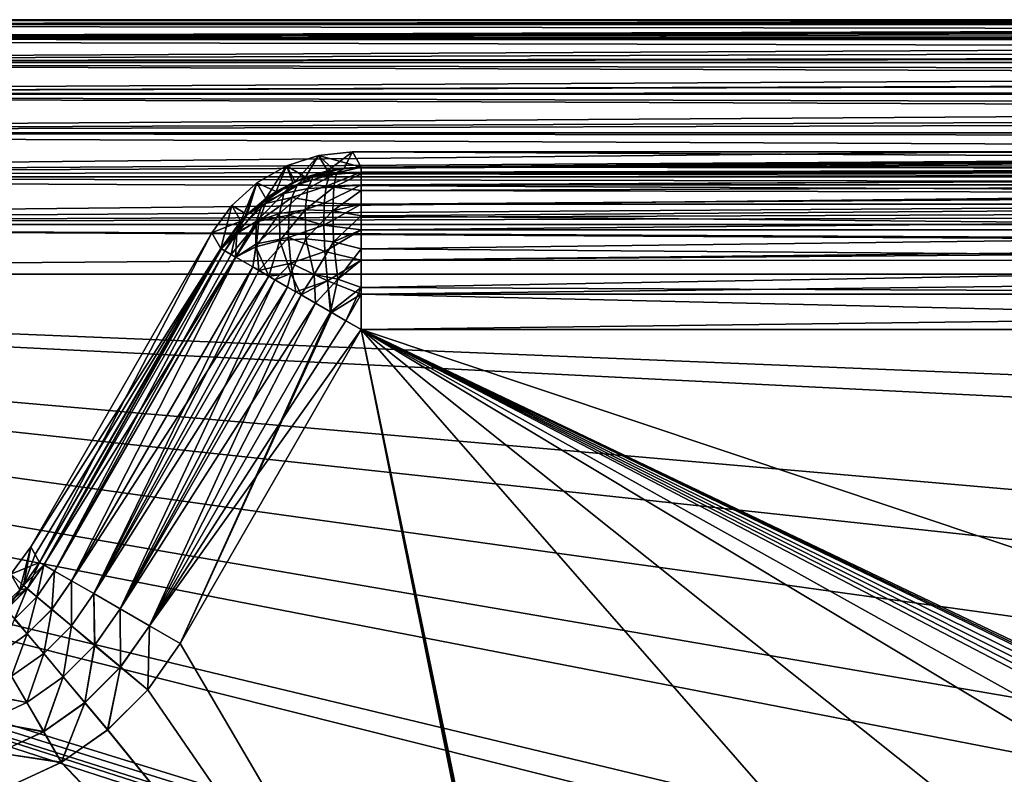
# Model space of a CAD drawing. Header units: metres. Extents: x -105 to 105, y -117 to 62.
# Tile 132 of 256: x -63 to -45, y 9 to 23. Entities that reach past the tile are written whole.
import ezdxf

# ---------------------------------------------------------------- set-up
doc = ezdxf.new("R2010")
doc.units = ezdxf.units.M
doc.layers.add('solid_509432_AD150_SW0001', color=7, linetype='CONTINUOUS')
doc.layers.add('solid_509432_AD150_SW0001_01', color=7, linetype='CONTINUOUS')

msp = doc.modelspace()

# ---------------------------------------------------------------- linework, layer by layer
at = {"layer": 'solid_509432_AD150_SW0001'}
for points in [[(0, 22.990625, 12.796716), (90, 23, 12.5), (-90, 23, 12.5)], [(0, 22.990625, 12.796716), (-90, 23, 12.5), (-90, 22.909691, 13.416924)], [(90, 22.909691, -12.516925), (-90, 22.909691, -12.516925), (-90, 23, -11.6)], [(-0.124467, 22.990347, 12.801076), (0, 22.990625, 12.796716), (-90, 22.909691, 13.416924)], [(-0.276312, 22.989304, 12.816924), (-0.124467, 22.990347, 12.801076), (-90, 22.909691, 13.416924)], [(-0.45692, 22.987226, 12.846286), (-0.276312, 22.989304, 12.816924), (-90, 22.909691, 13.416924)], [(-0.667914, 22.983885, 12.888879), (-0.45692, 22.987226, 12.846286), (-90, 22.909691, 13.416924)], [(-0.911637, 22.979004, 12.943769), (-0.667914, 22.983885, 12.888879), (-90, 22.909691, 13.416924)], [(-1.191219, 22.972197, 13.010469), (-0.911637, 22.979004, 12.943769), (-90, 22.909691, 13.416924)], [(-1.510826, 22.962927, 13.089158), (-1.191219, 22.972197, 13.010469), (-90, 22.909691, 13.416924)], [(-1.87563, 22.950462, 13.180585), (-1.510826, 22.962927, 13.089158), (-90, 22.909691, 13.416924)], [(-2.292498, 22.933792, 13.286108), (-1.87563, 22.950462, 13.180585), (-90, 22.909691, 13.416924)], [(-2.76949, 22.911558, 13.407483), (-2.292498, 22.933792, 13.286108), (-90, 22.909691, 13.416924)], [(-2.928066, 22.903421, 13.447901), (-2.76949, 22.911558, 13.407483), (-90, 22.909691, 13.416924)], [(-2.928066, 22.903421, 13.447901), (-90, 22.909691, 13.416924), (-90, 22.642233, 14.298613)], [(90, 22.642233, -13.398612), (-90, 22.642233, -13.398612), (-90, 22.909691, -12.516925)], [(90, 22.909691, -12.516925), (90, 22.642233, -13.398612), (-90, 22.909691, -12.516925)], [(-3.316598, 22.881907, 13.546968), (-2.928066, 22.903421, 13.447901), (-90, 22.642233, 14.298613)], [(-3.946066, 22.842279, 13.70735), (-3.316598, 22.881907, 13.546968), (-90, 22.642233, 14.298613)], [(-4.67233, 22.78919, 13.891825), (-3.946066, 22.842279, 13.70735), (-90, 22.642233, 14.298613)], [(-5.514282, 22.717646, 14.104495), (-4.67233, 22.78919, 13.891825), (-90, 22.642233, 14.298613)], [(-5.875601, 22.683617, 14.195262), (-5.514282, 22.717646, 14.104495), (-90, 22.642233, 14.298613)], [(-6.494789, 22.620596, 14.349984), (-5.875601, 22.683617, 14.195262), (-90, 22.642233, 14.298613)], [(-6.494789, 22.620596, 14.349984), (-90, 22.642233, 14.298613), (-90, 22.207907, 15.11118)], [(90, 22.207907, -14.21118), (-90, 22.207907, -14.21118), (-90, 22.642233, -13.398612)], [(90, 22.642233, -13.398612), (90, 22.207907, -14.21118), (-90, 22.642233, -13.398612)], [(-7.64396, 22.487646, 14.633922), (-6.494789, 22.620596, 14.349984), (-90, 22.207907, 15.11118)], [(-8.792164, 22.333496, 14.912655), (-7.64396, 22.487646, 14.633922), (-90, 22.207907, 15.11118)], [(-9.002464, 22.302885, 14.963111), (-8.792164, 22.333496, 14.912655), (-90, 22.207907, 15.11118)], [(-10.624557, 22.041527, 15.344463), (-9.002464, 22.302885, 14.963111), (-90, 22.207907, 15.11118)], [(-10.624557, 22.041527, 15.344463), (-90, 22.207907, 15.11118), (-90, 21.623402, 15.823401)], [(90, 21.623402, -14.923402), (-90, 21.623402, -14.923402), (-90, 22.207907, -14.21118)], [(90, 22.207907, -14.21118), (90, 21.623402, -14.923402), (-90, 22.207907, -14.21118)], [(-11.55961, 21.869678, 15.557352), (-10.624557, 22.041527, 15.344463), (-90, 21.623402, 15.823401)], [(-11.664795, 21.849354, 15.580922), (-11.55961, 21.869678, 15.557352), (-90, 21.623402, 15.823401)], [(-12.598454, 21.659475, 15.786932), (-11.664795, 21.849354, 15.580922), (-90, 21.623402, 15.823401)], [(-13.716091, 21.409885, 16.024006), (-12.598454, 21.659475, 15.786932), (-90, 21.623402, 15.823401)], [(-13.716091, 21.409885, 16.024006), (-90, 21.623402, 15.823401), (-90, 20.91118, 16.407907)], [(90, 20.91118, -15.507907), (-90, 20.91118, -15.507907), (-90, 21.623402, -14.923402)], [(90, 21.623402, -14.923402), (90, 20.91118, -15.507907), (-90, 21.623402, -14.923402)], [(-14.480576, 21.224352, 16.179424), (-13.716091, 21.409885, 16.024006), (-90, 20.91118, 16.407907)], [(-14.843732, 21.131872, 16.251068), (-14.480576, 21.224352, 16.179424), (-90, 20.91118, 16.407907)], [(-15.893057, 20.847689, 16.449593), (-14.843732, 21.131872, 16.251068), (-90, 20.91118, 16.407907)], [(-15.893057, 20.847689, 16.449593), (-90, 20.91118, 16.407907), (-90, 20.098612, 16.842234)], [(90, 20.098612, -15.942234), (-90, 20.098612, -15.942234), (-90, 20.91118, -15.507907)], [(90, 20.91118, -15.507907), (90, 20.098612, -15.942234), (-90, 20.91118, -15.507907)], [(-16.874567, 20.558109, 16.622007), (-15.893057, 20.847689, 16.449593), (-90, 20.098612, 16.842234)], [(-17.224432, 20.448994, 16.679932), (-16.874567, 20.558109, 16.622007), (-90, 20.098612, 16.842234)], [(-17.789375, 20.265944, 16.769083), (-17.224432, 20.448994, 16.679932), (-90, 20.098612, 16.842234)], [(-57.74284, 20.01263, 11.390172), (-57.908401, 20.299038, 0.45), (-57.312168, 20.492758, 0.45)], [(-57.555164, 20.088717, -10.489327), (-57.312168, 20.492758, 0.45), (-57.908401, 20.299038, 0.45)], [(-57.146564, 20.20644, 11.386232), (-57.74284, 20.01263, 11.390172), (-57.312168, 20.492758, 0.45)], [(-57.1465, 20.206453, -10.486232), (-57.312168, 20.492758, 0.45), (-57.555164, 20.088717, -10.489327)], [(-57.312168, 20.492758, 0.45), (-56.523369, 20.272121, -10.478531), (-56.688591, 20.558294, 0.45)], [(-57.146564, 20.20644, 11.386232), (-57.312168, 20.492758, 0.45), (-56.688591, 20.558294, 0.45)], [(-57.030216, 20.2288, -10.485059), (-56.523369, 20.272121, -10.478531), (-57.312168, 20.492758, 0.45)], [(-57.1465, 20.206453, -10.486232), (-57.030216, 20.2288, -10.485059), (-57.312168, 20.492758, 0.45)], [(-56.836632, 20.255598, 11.382834), (-57.146564, 20.20644, 11.386232), (-56.688591, 20.558294, 0.45)], [(-56.836632, 20.255598, 11.382834), (-56.688591, 20.558294, 0.45), (-56.523369, 20.272121, 11.378531)], [(-56.688591, 20.558294, 0.45), (-4.535146, 20.272121, -10.478531), (-4.248972, 20.558294, 0.45)], [(-21.694309, 20.543739, 1.005808), (-56.688591, 20.558294, 0.45), (-4.248972, 20.558294, 0.45)], [(-56.688591, 20.558294, 0.45), (-56.523369, 20.272121, -10.478531), (-4.535146, 20.272121, -10.478531)], [(-22.745033, 20.540073, 1.145819), (-56.688591, 20.558294, 0.45), (-21.694309, 20.543739, 1.005808)], [(-22.745033, 20.540073, 1.145819), (-56.523369, 20.272121, 11.378531), (-56.688591, 20.558294, 0.45)], [(-22.745033, 20.540073, 1.145819), (-23.743282, 20.530682, 1.504505), (-56.523369, 20.272121, 11.378531)], [(-23.743282, 20.530682, 1.504505), (-24.643488, 20.515984, 2.065772), (-56.523369, 20.272121, 11.378531)], [(-24.643488, 20.515984, 2.065772), (-25.405081, 20.496643, 2.804401), (-56.523369, 20.272121, 11.378531)], [(-25.405081, 20.496643, 2.804401), (-25.993717, 20.473526, 3.687155), (-56.523369, 20.272121, 11.378531)], [(-25.993717, 20.473526, 3.687155), (-26.382675, 20.447695, 4.673652), (-56.523369, 20.272121, 11.378531)], [(-26.382675, 20.447695, 4.673652), (-26.387697, 20.44722, 4.691807), (-56.523369, 20.272121, 11.378531)], [(-26.387697, 20.44722, 4.691807), (-26.392622, 20.446743, 4.709989), (-56.523369, 20.272121, 11.378531)], [(-26.392622, 20.446743, 4.709989), (-28.076197, 20.282211, 10.993179), (-56.523369, 20.272121, 11.378531)], [(-18.639709, 19.97353, 16.891958), (-17.789375, 20.265944, 16.769083), (-90, 20.098612, 16.842234)], [(-58.285847, 19.699163, 11.390173), (-58.451351, 19.985565, 0.45), (-57.908401, 20.299038, 0.45)], [(-58.0952, 19.826799, -10.490633), (-57.908401, 20.299038, 0.45), (-58.451351, 19.985565, 0.45)], [(-57.7869, 19.992586, 11.390313), (-58.285847, 19.699163, 11.390173), (-57.908401, 20.299038, 0.45)], [(-57.742798, 20.01265, -10.490172), (-57.908401, 20.299038, 0.45), (-58.0952, 19.826799, -10.490633)], [(-57.74284, 20.01263, 11.390172), (-57.7869, 19.992586, 11.390313), (-57.908401, 20.299038, 0.45)], [(-57.742798, 20.01265, -10.490172), (-57.555164, 20.088717, -10.489327), (-57.908401, 20.299038, 0.45)], [(-57.403976, 20.114815, 11.68661), (-57.74284, 20.01263, 11.390172), (-57.146564, 20.20644, 11.386232)], [(-57.555164, 20.088717, -10.489327), (-57.113464, 20.134501, -11.081509), (-57.030216, 20.2288, -10.485059)], [(-57.1465, 20.206453, -10.486232), (-57.555164, 20.088717, -10.489327), (-57.030216, 20.2288, -10.485059)], [(-57.403976, 20.114815, 11.68661), (-57.146564, 20.20644, 11.386232), (-56.836632, 20.255598, 11.382834)], [(-56.979305, 20.168324, 11.940383), (-57.403976, 20.114815, 11.68661), (-56.836632, 20.255598, 11.382834)], [(-57.113464, 20.134501, -11.081509), (-56.523369, 20.182217, -11.133021), (-56.523369, 20.272121, -10.478531)], [(-57.030216, 20.2288, -10.485059), (-57.113464, 20.134501, -11.081509), (-56.523369, 20.272121, -10.478531)], [(-56.979305, 20.168324, 11.940383), (-56.836632, 20.255598, 11.382834), (-56.523369, 20.272121, 11.378531)], [(-56.523369, 20.182245, 12.032915), (-56.979305, 20.168324, 11.940383), (-56.523369, 20.272121, 11.378531)], [(-28.076197, 20.282211, 10.993179), (-28.128414, 20.277107, 11.188129), (-56.523369, 20.272121, 11.378531)], [(-28.128414, 20.277107, 11.188129), (-28.179371, 20.272121, 11.378531), (-56.523369, 20.272121, 11.378531)], [(-56.523369, 20.182217, -11.133021), (-4.535146, 20.272121, -10.478531), (-56.523369, 20.272121, -10.478531)], [(-56.523369, 20.182217, -11.133021), (-4.535146, 20.182217, -11.133021), (-4.535146, 20.272121, -10.478531)], [(-28.223495, 20.244984, 11.710115), (-56.523369, 20.272121, 11.378531), (-28.179371, 20.272121, 11.378531)], [(-28.223495, 20.244984, 11.710115), (-56.523369, 20.182245, 12.032915), (-56.523369, 20.272121, 11.378531)], [(-28.223495, 20.244984, 11.710115), (-28.267004, 20.181318, 12.036584), (-56.523369, 20.182245, 12.032915)], [(-18.639709, 19.97353, 16.891958), (-90, 20.098612, 16.842234), (-90, 19.216925, 17.109692)], [(90, 19.216925, -16.20969), (-90, 19.216925, -16.20969), (-90, 20.098612, -15.942234)], [(90, 20.098612, -15.942234), (90, 19.216925, -16.20969), (-90, 20.098612, -15.942234)], [(-58.0952, 19.826799, -10.490633), (-57.702454, 19.953743, -11.051287), (-57.555164, 20.088717, -10.489327)], [(-57.742798, 20.01265, -10.490172), (-58.0952, 19.826799, -10.490633), (-57.555164, 20.088717, -10.489327)], [(-57.954552, 19.785542, 12.099757), (-57.7869, 19.992586, 11.390313), (-57.403976, 20.114815, 11.68661)], [(-57.512188, 19.882715, 12.401092), (-57.954552, 19.785542, 12.099757), (-57.403976, 20.114815, 11.68661)], [(-57.403976, 20.114815, 11.68661), (-57.7869, 19.992586, 11.390313), (-57.74284, 20.01263, 11.390172)], [(-57.702454, 19.953743, -11.051287), (-57.174053, 19.925798, -11.640993), (-57.113464, 20.134501, -11.081509)], [(-57.555164, 20.088717, -10.489327), (-57.702454, 19.953743, -11.051287), (-57.113464, 20.134501, -11.081509)], [(-57.512188, 19.882715, 12.401092), (-57.403976, 20.114815, 11.68661), (-56.979305, 20.168324, 11.940383)], [(-57.03022, 19.902527, 12.652582), (-57.512188, 19.882715, 12.401092), (-56.979305, 20.168324, 11.940383)], [(-57.174053, 19.925798, -11.640993), (-56.523369, 19.951244, -11.751965), (-56.523369, 20.182217, -11.133021)], [(-57.113464, 20.134501, -11.081509), (-57.174053, 19.925798, -11.640993), (-56.523369, 20.182217, -11.133021)], [(-57.03022, 19.902527, 12.652582), (-56.979305, 20.168324, 11.940383), (-56.523369, 20.151457, 12.145779)], [(-56.523369, 19.951241, 12.651972), (-57.03022, 19.902527, 12.652582), (-56.523369, 20.151457, 12.145779)], [(-56.523369, 20.182245, 12.032915), (-56.523369, 20.151457, 12.145779), (-56.979305, 20.168324, 11.940383)], [(-28.267004, 20.181318, 12.036584), (-56.523369, 20.151457, 12.145779), (-56.523369, 20.182245, 12.032915)], [(-56.523369, 19.951244, -11.751965), (-4.535146, 19.950945, -11.752556), (-4.535146, 20.182217, -11.133021)], [(-56.523369, 20.182217, -11.133021), (-56.523369, 19.951244, -11.751965), (-4.535146, 20.182217, -11.133021)], [(-28.267004, 20.181318, 12.036584), (-28.309353, 20.081966, 12.353825), (-56.523369, 20.151457, 12.145779)], [(-28.309353, 20.081966, 12.353825), (-56.523369, 19.951241, 12.651972), (-56.523369, 20.151457, 12.145779)], [(-28.309353, 20.081966, 12.353825), (-28.350016, 19.948248, 12.657885), (-56.523369, 19.951241, 12.651972)], [(-19.428865, 19.682682, 16.992014), (-18.639709, 19.97353, 16.891958), (-90, 19.216925, 17.109692)], [(-58.751873, 19.279724, 11.386235), (-58.917236, 19.566072, 0.45), (-58.451351, 19.985565, 0.45)], [(-58.635235, 19.402079, -10.487676), (-58.451351, 19.985565, 0.45), (-58.917236, 19.566072, 0.45)], [(-58.662903, 19.374281, 11.387366), (-58.751873, 19.279724, 11.386235), (-58.451351, 19.985565, 0.45)], [(-58.285847, 19.699163, 11.390173), (-58.662903, 19.374281, 11.387366), (-58.451351, 19.985565, 0.45)], [(-58.285831, 19.699175, -10.490173), (-58.451351, 19.985565, 0.45), (-58.635235, 19.402079, -10.487676)], [(-58.285831, 19.699175, -10.490173), (-58.0952, 19.826799, -10.490633), (-58.451351, 19.985565, 0.45)], [(-58.342304, 19.614298, 11.758801), (-58.285847, 19.699163, 11.390173), (-57.7869, 19.992586, 11.390313)], [(-57.954552, 19.785542, 12.099757), (-58.342304, 19.614298, 11.758801), (-57.7869, 19.992586, 11.390313)], [(-58.294689, 19.603312, -11.057851), (-57.808174, 19.716051, -11.575374), (-57.702454, 19.953743, -11.051287)], [(-58.0952, 19.826799, -10.490633), (-58.294689, 19.603312, -11.057851), (-57.702454, 19.953743, -11.051287)], [(-58.037708, 19.419437, 12.749213), (-57.954552, 19.785542, 12.099757), (-57.512188, 19.882715, 12.401092)], [(-57.561001, 19.485924, 13.039814), (-58.037708, 19.419437, 12.749213), (-57.512188, 19.882715, 12.401092)], [(-57.702454, 19.953743, -11.051287), (-57.808174, 19.716051, -11.575374), (-57.174053, 19.925798, -11.640993)], [(-57.808174, 19.716051, -11.575374), (-57.208595, 19.610916, -12.150804), (-57.174053, 19.925798, -11.640993)], [(-57.561001, 19.485924, 13.039814), (-57.512188, 19.882715, 12.401092), (-57.03022, 19.902527, 12.652582)], [(-57.049961, 19.470226, 13.273715), (-57.561001, 19.485924, 13.039814), (-57.03022, 19.902527, 12.652582)], [(-57.208595, 19.610916, -12.150804), (-56.523369, 19.590401, -12.305347), (-56.523369, 19.951244, -11.751965)], [(-57.174053, 19.925798, -11.640993), (-57.208595, 19.610916, -12.150804), (-56.523369, 19.951244, -11.751965)], [(-57.049961, 19.470226, 13.273715), (-57.03022, 19.902527, 12.652582), (-56.523369, 19.844156, 12.845938)], [(-56.523369, 19.590315, 13.20545), (-57.049961, 19.470226, 13.273715), (-56.523369, 19.844156, 12.845938)], [(-56.523369, 19.951241, 12.651972), (-56.523369, 19.844156, 12.845938), (-57.03022, 19.902527, 12.652582)], [(-56.523369, 19.951244, -11.751965), (-56.523369, 19.590401, -12.305347), (-4.535146, 19.950945, -11.752556)], [(-28.350016, 19.948248, 12.657885), (-56.523369, 19.844156, 12.845938), (-56.523369, 19.951241, 12.651972)], [(-56.523369, 19.590401, -12.305347), (-4.535146, 19.58956, -12.30637), (-4.535146, 19.950945, -11.752556)], [(-28.350016, 19.948248, 12.657885), (-28.388477, 19.781916, 12.945021), (-56.523369, 19.844156, 12.845938)], [(-28.388477, 19.781916, 12.945021), (-56.523369, 19.590315, 13.20545), (-56.523369, 19.844156, 12.845938)], [(-19.915655, 19.493269, 17.046), (-19.428865, 19.682682, 16.992014), (-90, 19.216925, 17.109692)], [(-58.342304, 19.614298, 11.758801), (-58.662903, 19.374281, 11.387366), (-58.285847, 19.699163, 11.390173)], [(-58.635235, 19.402079, -10.487676), (-58.294689, 19.603312, -11.057851), (-58.0952, 19.826799, -10.490633)], [(-58.285831, 19.699175, -10.490173), (-58.635235, 19.402079, -10.487676), (-58.0952, 19.826799, -10.490633)], [(-58.463276, 19.273117, 12.41216), (-58.342304, 19.614298, 11.758801), (-57.954552, 19.785542, 12.099757)], [(-58.037708, 19.419437, 12.749213), (-58.463276, 19.273117, 12.41216), (-57.954552, 19.785542, 12.099757)], [(-58.419018, 19.274534, -11.58363), (-57.865025, 19.385435, -12.054752), (-57.808174, 19.716051, -11.575374)], [(-58.294689, 19.603312, -11.057851), (-58.419018, 19.274534, -11.58363), (-57.808174, 19.716051, -11.575374)], [(-57.808174, 19.716051, -11.575374), (-57.865025, 19.385435, -12.054752), (-57.208595, 19.610916, -12.150804)], [(-28.388477, 19.781916, 12.945021), (-28.424263, 19.585133, 13.211736), (-56.523369, 19.590315, 13.20545)], [(-20.160028, 19.395113, 17.070639), (-19.915655, 19.493269, 17.046), (-90, 19.216925, 17.109692)], [(-58.917236, 19.566072, 0.45), (-59.120556, 18.772635, 11.378531), (-59.285778, 19.058809, 0.45)], [(-58.751869, 19.279726, -10.486236), (-58.917236, 19.566072, 0.45), (-59.285778, 19.058809, 0.45)], [(-58.751873, 19.279724, 11.386235), (-59.120556, 18.772635, 11.378531), (-58.917236, 19.566072, 0.45)], [(-58.751869, 19.279726, -10.486236), (-58.635235, 19.402079, -10.487676), (-58.917236, 19.566072, 0.45)], [(-58.837952, 19.076115, -11.026124), (-58.419018, 19.274534, -11.58363), (-58.294689, 19.603312, -11.057851)], [(-58.635235, 19.402079, -10.487676), (-58.837952, 19.076115, -11.026124), (-58.294689, 19.603312, -11.057851)], [(-58.822689, 19.052118, 12.04054), (-58.662903, 19.374281, 11.387366), (-58.342304, 19.614298, 11.758801)], [(-58.463276, 19.273117, 12.41216), (-58.822689, 19.052118, 12.04054), (-58.342304, 19.614298, 11.758801)], [(-58.030861, 18.917498, 13.305888), (-58.037708, 19.419437, 12.749213), (-57.561001, 19.485924, 13.039814)], [(-58.030861, 18.917498, 13.305888), (-57.561001, 19.485924, 13.039814), (-57.547646, 18.948547, 13.568016)], [(-57.865025, 19.385435, -12.054752), (-57.215714, 19.202457, -12.590532), (-57.208595, 19.610916, -12.150804)], [(-57.547646, 18.948547, 13.568016), (-57.561001, 19.485924, 13.039814), (-57.049961, 19.470226, 13.273715)], [(-57.208595, 19.610916, -12.150804), (-57.215714, 19.202457, -12.590532), (-56.523369, 19.590401, -12.305347)], [(-57.215714, 19.202457, -12.590532), (-56.523369, 19.117186, -12.766333), (-56.523369, 19.590401, -12.305347)], [(-56.523369, 19.590315, 13.20545), (-56.523369, 19.372997, 13.442577), (-57.049961, 19.470226, 13.273715)], [(-56.523369, 19.590401, -12.305347), (-56.523369, 19.117186, -12.766333), (-4.535146, 19.58956, -12.30637)], [(-28.424263, 19.585133, 13.211736), (-56.523369, 19.372997, 13.442577), (-56.523369, 19.590315, 13.20545)], [(-56.523369, 19.117186, -12.766333), (-4.535146, 19.115618, -12.767553), (-4.535146, 19.58956, -12.30637)], [(-28.424263, 19.585133, 13.211736), (-28.486067, 19.110638, 13.671421), (-56.523369, 19.372997, 13.442577)], [(-21.463028, 18.834764, 17.169477), (-20.160028, 19.395113, 17.070639), (-90, 19.216925, 17.109692)], [(-58.635235, 19.402079, -10.487676), (-59.120556, 18.772635, -10.478531), (-58.837952, 19.076115, -11.026124)], [(-58.751869, 19.279726, -10.486236), (-59.120556, 18.772635, -10.478531), (-58.635235, 19.402079, -10.487676)], [(-59.104008, 18.763081, 11.647004), (-58.751873, 19.279724, 11.386235), (-58.662903, 19.374281, 11.387366)], [(-58.822689, 19.052118, 12.04054), (-59.104008, 18.763081, 11.647004), (-58.662903, 19.374281, 11.387366)], [(-58.469582, 18.805107, 12.992739), (-58.463276, 19.273117, 12.41216), (-58.037708, 19.419437, 12.749213)], [(-58.469582, 18.805107, 12.992739), (-58.037708, 19.419437, 12.749213), (-58.030861, 18.917498, 13.305888)], [(-58.459095, 18.856808, -12.056804), (-57.870842, 18.974472, -12.471188), (-57.865025, 19.385435, -12.054752)], [(-58.419018, 19.274534, -11.58363), (-58.459095, 18.856808, -12.056804), (-57.865025, 19.385435, -12.054752)], [(-57.865025, 19.385435, -12.054752), (-57.870842, 18.974472, -12.471188), (-57.215714, 19.202457, -12.590532)], [(-57.547646, 18.948547, 13.568016), (-57.049961, 19.470226, 13.273715), (-57.037788, 18.89711, 13.769438)], [(-57.037788, 18.89711, 13.769438), (-57.049961, 19.470226, 13.273715), (-56.523369, 19.372997, 13.442577)], [(-56.523369, 19.116978, 13.666494), (-57.037788, 18.89711, 13.769438), (-56.523369, 19.372997, 13.442577)], [(-28.486067, 19.110638, 13.671421), (-56.523369, 19.116978, 13.666494), (-56.523369, 19.372997, 13.442577)], [(-90, 19.216925, -16.20969), (90, 18.299999, -16.299999), (-90, 18.299999, -16.299999)], [(90, 19.216925, -16.20969), (90, 18.299999, -16.299999), (-90, 19.216925, -16.20969)], [(-21.463028, 18.834764, 17.169477), (-90, 19.216925, 17.109692), (-90, 18.299999, 17.200001)], [(-58.751869, 19.279726, -10.486236), (-59.285778, 19.058809, 0.45), (-59.120556, 18.772635, -10.478531)], [(-59.104008, 18.763081, 11.647004), (-59.120556, 18.772635, 11.378531), (-58.751873, 19.279724, 11.386235)], [(-58.419018, 19.274534, -11.58363), (-58.931248, 18.663338, -11.526717), (-58.842621, 18.612167, -11.752076)], [(-58.837952, 19.076115, -11.026124), (-58.931248, 18.663338, -11.526717), (-58.419018, 19.274534, -11.58363)], [(-58.463276, 19.273117, 12.41216), (-58.847866, 18.615198, 12.640005), (-58.822689, 19.052118, 12.04054)], [(-58.469582, 18.805107, 12.992739), (-58.847866, 18.615198, 12.640005), (-58.463276, 19.273117, 12.41216)], [(-58.419018, 19.274534, -11.58363), (-58.842621, 18.612167, -11.752076), (-58.459095, 18.856808, -12.056804)], [(-57.870842, 18.974472, -12.471188), (-57.195114, 18.716772, -12.942579), (-57.215714, 19.202457, -12.590532)], [(-57.215714, 19.202457, -12.590532), (-57.195114, 18.716772, -12.942579), (-56.523369, 19.117186, -12.766333)], [(-57.195114, 18.716772, -12.942579), (-56.523369, 18.554546, -13.112567), (-56.523369, 19.117186, -12.766333)], [(-56.523369, 19.116978, 13.666494), (-56.523369, 18.765585, 13.90243), (-57.037788, 18.89711, 13.769438)], [(-56.523369, 19.117186, -12.766333), (-56.523369, 18.554546, -13.112567), (-4.535146, 19.115618, -12.767553)], [(-28.486067, 19.110638, 13.671421), (-56.523369, 18.765585, 13.90243), (-56.523369, 19.116978, 13.666494)], [(-56.523369, 18.554546, -13.112567), (-4.535146, 18.552151, -13.113697), (-4.535146, 19.115618, -12.767553)], [(-28.486067, 19.110638, 13.671421), (-28.532427, 18.548517, 14.015407), (-56.523369, 18.765585, 13.90243)], [(-62.63427, 13.259048, 0.45), (-59.285778, 19.058809, 0.45), (-59.120556, 18.772635, 11.378531)], [(-62.469048, 12.972876, -10.478531), (-59.285778, 19.058809, 0.45), (-62.63427, 13.259048, 0.45)], [(-62.469048, 12.972876, -10.478531), (-59.120556, 18.772635, -10.478531), (-59.285778, 19.058809, 0.45)], [(-58.837952, 19.076115, -11.026124), (-59.120556, 18.772635, -10.478531), (-59.042686, 18.727676, -11.13308)], [(-58.822689, 19.052118, 12.04054), (-59.042667, 18.727667, 12.033151), (-59.104008, 18.763081, 11.647004)], [(-58.837952, 19.076115, -11.026124), (-59.042686, 18.727676, -11.13308), (-58.931248, 18.663338, -11.526717)], [(-58.822689, 19.052118, 12.04054), (-58.847866, 18.615198, 12.640005), (-59.042667, 18.727667, 12.033151)], [(-58.459095, 18.856808, -12.056804), (-58.415791, 18.365738, -12.455481), (-57.870842, 18.974472, -12.471188)], [(-57.870842, 18.974472, -12.471188), (-58.415791, 18.365738, -12.455481), (-57.825401, 18.498795, -12.808839)], [(-58.030861, 18.917498, 13.305888), (-57.547646, 18.948547, 13.568016), (-57.825291, 18.312449, 13.794967)], [(-57.870842, 18.974472, -12.471188), (-57.825401, 18.498795, -12.808839), (-57.195114, 18.716772, -12.942579)], [(-57.547646, 18.948547, 13.568016), (-57.396545, 18.290812, 13.983642), (-57.825291, 18.312449, 13.794967)], [(-57.547646, 18.948547, 13.568016), (-57.037788, 18.89711, 13.769438), (-57.396545, 18.290812, 13.983642)], [(-21.463028, 18.834764, 17.169477), (-90, 18.299999, 17.200001), (-22.576691, 18.299999, 17.200001)], [(-62.551659, 13.115962, 5.914265), (-62.63427, 13.259048, 0.45), (-59.120556, 18.772635, 11.378531)], [(-62.551659, 13.115962, 5.914265), (-59.120556, 18.772635, 11.378531), (-62.469048, 12.972876, 11.378531)], [(-59.104008, 18.763081, 11.647004), (-62.469048, 12.972876, 11.378531), (-59.120556, 18.772635, 11.378531)], [(-62.39119, 12.927923, -11.133021), (-59.120556, 18.772635, -10.478531), (-62.469048, 12.972876, -10.478531)], [(-62.39119, 12.927924, 12.033018), (-62.469048, 12.972876, 11.378531), (-59.104008, 18.763081, 11.647004)], [(-59.042686, 18.727676, -11.13308), (-59.120556, 18.772635, -10.478531), (-62.39119, 12.927923, -11.133021)], [(-62.39119, 12.927924, 12.033018), (-59.104008, 18.763081, 11.647004), (-59.042667, 18.727667, 12.033151)], [(-58.469582, 18.805107, 12.992739), (-58.842564, 18.612135, 12.652207), (-58.847866, 18.615198, 12.640005)], [(-58.459095, 18.856808, -12.056804), (-58.842621, 18.612167, -11.752076), (-58.530064, 18.431713, -12.305496)], [(-58.469582, 18.805107, 12.992739), (-58.529945, 18.431646, 13.205658), (-58.842564, 18.612135, 12.652207)], [(-58.459095, 18.856808, -12.056804), (-58.530064, 18.431713, -12.305496), (-58.415791, 18.365738, -12.455481)], [(-58.469582, 18.805107, 12.992739), (-58.234653, 18.261158, 13.557287), (-58.529945, 18.431646, 13.205658)], [(-58.469582, 18.805107, 12.992739), (-58.030861, 18.917498, 13.305888), (-58.234653, 18.261158, 13.557287)], [(-58.030861, 18.917498, 13.305888), (-57.825291, 18.312449, 13.794967), (-58.234653, 18.261158, 13.557287)], [(-57.037788, 18.89711, 13.769438), (-56.956234, 18.203295, 14.119123), (-57.396545, 18.290812, 13.983642)], [(-57.037788, 18.89711, 13.769438), (-56.523369, 18.765585, 13.90243), (-56.956234, 18.203295, 14.119123)], [(-56.523369, 18.765585, 13.90243), (-56.523369, 18.554197, 14.012732), (-56.956234, 18.203295, 14.119123)], [(-28.532427, 18.548517, 14.015407), (-56.523369, 18.554197, 14.012732), (-56.523369, 18.765585, 13.90243)], [(-59.042686, 18.727676, -11.13308), (-62.39119, 12.927923, -11.133021), (-62.191162, 12.812437, -11.751965)], [(-62.39119, 12.927924, 12.033018), (-59.042667, 18.727667, 12.033151), (-58.847866, 18.615198, 12.640005)], [(-62.191162, 12.812437, 12.651962), (-62.39119, 12.927924, 12.033018), (-58.847866, 18.615198, 12.640005)], [(-58.931248, 18.663338, -11.526717), (-59.042686, 18.727676, -11.13308), (-62.191162, 12.812437, -11.751965)], [(-58.842621, 18.612167, -11.752076), (-58.931248, 18.663338, -11.526717), (-62.191162, 12.812437, -11.751965)], [(-62.191162, 12.812437, 12.651962), (-58.847866, 18.615198, 12.640005), (-58.842564, 18.612135, 12.652207)], [(-58.842621, 18.612167, -11.752076), (-62.191162, 12.812437, -11.751965), (-61.878662, 12.632014, -12.305347)], [(-61.878662, 12.632015, 13.205345), (-62.191162, 12.812437, 12.651962), (-58.842564, 18.612135, 12.652207)], [(-58.530064, 18.431713, -12.305496), (-58.842621, 18.612167, -11.752076), (-61.878662, 12.632014, -12.305347)], [(-61.878662, 12.632015, 13.205345), (-58.842564, 18.612135, 12.652207), (-58.529945, 18.431646, 13.205658)], [(-57.825401, 18.498795, -12.808839), (-57.147629, 18.173304, -13.192853), (-57.195114, 18.716772, -12.942579)], [(-57.195114, 18.716772, -12.942579), (-57.147629, 18.173304, -13.192853), (-56.523369, 18.554546, -13.112567)], [(-58.530064, 18.431713, -12.305496), (-61.878662, 12.632014, -12.305347), (-61.468845, 12.395407, -12.766333)], [(-61.878662, 12.632015, 13.205345), (-58.529945, 18.431646, 13.205658), (-58.234653, 18.261158, 13.557287)], [(-58.415791, 18.365738, -12.455481), (-58.530064, 18.431713, -12.305496), (-61.468845, 12.395407, -12.766333)], [(-57.825401, 18.498795, -12.808839), (-58.415791, 18.365738, -12.455481), (-58.120174, 18.195065, -12.766491)], [(-57.825401, 18.498795, -12.808839), (-58.120174, 18.195065, -12.766491), (-57.734657, 17.972486, -13.053999)], [(-57.825401, 18.498795, -12.808839), (-57.734657, 17.972486, -13.053999), (-57.147629, 18.173304, -13.192853)], [(-57.147629, 18.173304, -13.192853), (-56.523369, 17.929768, -13.32726), (-56.523369, 18.554546, -13.112567)], [(-56.523369, 18.554197, 14.012732), (-56.523369, 18.053646, 14.196692), (-56.956234, 18.203295, 14.119123)], [(-56.523369, 18.554546, -13.112567), (-56.523369, 17.929768, -13.32726), (-4.535146, 18.552151, -13.113697)], [(-28.532427, 18.548517, 14.015407), (-56.523369, 18.053646, 14.196692), (-56.523369, 18.554197, 14.012732)], [(-56.523369, 17.929768, -13.32726), (-4.535146, 17.926538, -13.327983), (-4.535146, 18.552151, -13.113697)], [(-28.532427, 18.548517, 14.015407), (-28.561136, 17.926142, 14.228071), (-56.523369, 18.053646, 14.196692)], [(-90, 18.299999, 17.200001), (-90, -0.25, 17.200001), (-53, -0.25, 17.200001)], [(-90, 18.299999, 17.200001), (-53, -0.25, 17.200001), (-47.614243, -0.216588, 17.200001)], [(90, 18.299999, -16.299999), (-53, -0.25, -16.299999), (-90, -0.25, -16.299999)], [(-90, 18.299999, -16.299999), (90, 18.299999, -16.299999), (-90, -0.25, -16.299999)], [(-90, 18.299999, 17.200001), (-30.744602, -0.25, 17.200001), (-29.882107, -0.25, 17.200001)], [(-29.571638, 3.121313, 17.200001), (-90, 18.299999, 17.200001), (-29.882107, -0.25, 17.200001)], [(-90, 18.299999, 17.200001), (-31.6071, -0.25, 17.200001), (-30.744602, -0.25, 17.200001)], [(-90, 18.299999, 17.200001), (-32.30262, -0.170315, 17.200001), (-31.6071, -0.25, 17.200001)], [(-90, 18.299999, 17.200001), (-33.046188, -0.144157, 17.200001), (-32.30262, -0.170315, 17.200001)], [(-90, 18.299999, 17.200001), (-42.481335, -0.186647, 17.200001), (-33.046188, -0.144157, 17.200001)], [(-90, 18.299999, 17.200001), (-47.614243, -0.216588, 17.200001), (-42.481335, -0.186647, 17.200001)], [(-24.64044, 15.633061, 17.200001), (-22.576691, 18.299999, 17.200001), (-90, 18.299999, 17.200001)], [(-25.026613, 15.057071, 17.200001), (-24.64044, 15.633061, 17.200001), (-90, 18.299999, 17.200001)], [(-26.39913, 12.735605, 17.200001), (-25.026613, 15.057071, 17.200001), (-90, 18.299999, 17.200001)], [(-27.014292, 11.512374, 17.200001), (-26.39913, 12.735605, 17.200001), (-90, 18.299999, 17.200001)], [(-27.818651, 9.657982, 17.200001), (-27.014292, 11.512374, 17.200001), (-90, 18.299999, 17.200001)], [(-28.502609, 7.732289, 17.200001), (-27.818651, 9.657982, 17.200001), (-90, 18.299999, 17.200001)], [(-28.880741, 6.439506, 17.200001), (-28.502609, 7.732289, 17.200001), (-90, 18.299999, 17.200001)], [(-29.464367, 3.786814, 17.200001), (-28.880741, 6.439506, 17.200001), (-90, 18.299999, 17.200001)], [(-29.571638, 3.121313, 17.200001), (-29.464367, 3.786814, 17.200001), (-90, 18.299999, 17.200001)], [(-61.468845, 12.395408, 13.666332), (-61.878662, 12.632015, 13.205345), (-58.234653, 18.261158, 13.557287)], [(-58.120174, 18.195065, -12.766491), (-58.415791, 18.365738, -12.455481), (-61.468845, 12.395407, -12.766333)], [(-61.468845, 12.395408, 13.666332), (-58.234653, 18.261158, 13.557287), (-58.119995, 18.19496, 13.666656)], [(-57.825291, 18.312449, 13.794967), (-58.119995, 18.19496, 13.666656), (-58.234653, 18.261158, 13.557287)], [(-57.825291, 18.312449, 13.794967), (-57.88456, 18.059032, 13.855298), (-58.119995, 18.19496, 13.666656)], [(-57.825291, 18.312449, 13.794967), (-57.632591, 17.913557, 14.012842), (-57.88456, 18.059032, 13.855298)], [(-57.825291, 18.312449, 13.794967), (-57.396545, 18.290812, 13.983642), (-57.632591, 17.913557, 14.012842)], [(-57.396545, 18.290812, 13.983642), (-57.367142, 17.760302, 14.137382), (-57.632591, 17.913557, 14.012842)], [(-57.396545, 18.290812, 13.983642), (-56.956234, 18.203295, 14.119123), (-57.367142, 17.760302, 14.137382)], [(-56.956234, 18.203295, 14.119123), (-57.091362, 17.601078, 14.22743), (-57.367142, 17.760302, 14.137382)], [(-56.956234, 18.203295, 14.119123), (-56.523369, 18.053646, 14.196692), (-57.091362, 17.601078, 14.22743)], [(-58.120174, 18.195065, -12.766491), (-61.468845, 12.395407, -12.766333), (-60.981586, 12.114088, -13.112567)], [(-61.468845, 12.395408, 13.666332), (-58.119995, 18.19496, 13.666656), (-57.88456, 18.059032, 13.855298)], [(-60.981586, 12.114088, 14.012567), (-61.468845, 12.395408, 13.666332), (-57.88456, 18.059032, 13.855298)], [(-57.734657, 17.972486, -13.053999), (-58.120174, 18.195065, -12.766491), (-60.981586, 12.114088, -13.112567)], [(-60.981586, 12.114088, 14.012567), (-57.88456, 18.059032, 13.855298), (-57.632591, 17.913557, 14.012842)], [(-57.147629, 18.173304, -13.192853), (-57.734657, 17.972486, -13.053999), (-57.632843, 17.913704, -13.112702)], [(-57.147629, 18.173304, -13.192853), (-57.632843, 17.913704, -13.112702), (-57.091705, 17.601278, -13.327341)], [(-57.147629, 18.173304, -13.192853), (-57.07653, 17.592516, -13.331214), (-56.523369, 17.929768, -13.32726)], [(-57.147629, 18.173304, -13.192853), (-57.091705, 17.601278, -13.327341), (-57.07653, 17.592516, -13.331214)], [(-56.523369, 18.053646, 14.196692), (-56.808929, 17.438017, 14.281824), (-57.091362, 17.601078, 14.22743)], [(-56.523369, 18.053646, 14.196692), (-56.523369, 17.929277, 14.22737), (-56.808929, 17.438017, 14.281824)], [(-28.561136, 17.926142, 14.228071), (-56.523369, 17.929277, 14.22737), (-56.523369, 18.053646, 14.196692)], [(-57.632843, 17.913704, -13.112702), (-57.734657, 17.972486, -13.053999), (-60.981586, 12.114088, -13.112567)], [(-57.632843, 17.913704, -13.112702), (-60.981586, 12.114088, -13.112567), (-60.440514, 11.801699, -13.32726)], [(-60.981586, 12.114088, 14.012567), (-57.632591, 17.913557, 14.012842), (-57.367142, 17.760302, 14.137382)], [(-57.091705, 17.601278, -13.327341), (-57.632843, 17.913704, -13.112702), (-60.440514, 11.801699, -13.32726)], [(-57.07653, 17.592516, -13.331214), (-56.523369, 17.273149, -13.4), (-56.523369, 17.929768, -13.32726)], [(-56.523369, 17.929277, 14.22737), (-56.523369, 17.273149, 14.3), (-56.808929, 17.438017, 14.281824)], [(-56.523369, 17.929768, -13.32726), (-56.523369, 17.273149, -13.4), (-4.535146, 17.926538, -13.327983)], [(-56.523369, 17.929277, 14.22737), (-28.570854, 17.273149, 14.3), (-56.523369, 17.273149, 14.3)], [(-28.561136, 17.926142, 14.228071), (-28.570854, 17.273149, 14.3), (-56.523369, 17.929277, 14.22737)], [(-4.535146, 17.926538, -13.327983), (-56.523369, 17.273149, -13.4), (-4.535146, 17.273149, -13.4)], [(-60.440514, 11.8017, 14.22726), (-60.981586, 12.114088, 14.012567), (-57.367142, 17.760302, 14.137382)], [(-60.440514, 11.8017, 14.22726), (-57.367142, 17.760302, 14.137382), (-57.091362, 17.601078, 14.22743)], [(-57.091705, 17.601278, -13.327341), (-60.440514, 11.801699, -13.32726), (-59.871864, 11.47339, -13.4)], [(-60.440514, 11.8017, 14.22726), (-57.091362, 17.601078, 14.22743), (-56.808929, 17.438017, 14.281824)], [(-57.07653, 17.592516, -13.331214), (-57.091705, 17.601278, -13.327341), (-59.871864, 11.47339, -13.4)], [(-57.07653, 17.592516, -13.331214), (-59.871864, 11.47339, -13.4), (-56.523369, 17.273149, -13.4)], [(-60.440514, 11.8017, 14.22726), (-56.808929, 17.438017, 14.281824), (-56.523369, 17.273149, 14.3)], [(-59.871864, 11.47339, 14.3), (-60.440514, 11.8017, 14.22726), (-56.523369, 17.273149, 14.3)], [(-56.523369, 17.273149, -13.4), (-59.871864, 11.47339, -13.4), (-53, -0.25, -13.4)], [(-59.871864, 11.47339, 14.3), (-56.523369, 17.273149, 14.3), (-53, -0.25, 14.3)], [(-56.523369, 17.273149, -13.4), (-4.535146, -0.11237, -13.4), (-4.535146, 17.273149, -13.4)], [(-56.523369, 17.273149, -13.4), (-20.115334, -0.11237, -13.4), (-4.535146, -0.11237, -13.4)], [(-56.523369, 17.273149, -13.4), (-20.325861, -0.121734, -13.4), (-20.115334, -0.11237, -13.4)], [(-56.523369, 17.273149, -13.4), (-20.567993, -0.11237, -13.4), (-20.325861, -0.121734, -13.4)], [(-56.523369, 17.273149, -13.4), (-21.366352, -0.05458, -13.4), (-20.567993, -0.11237, -13.4)], [(-56.523369, 17.273149, -13.4), (-22.091089, -0.016663, -13.4), (-21.366352, -0.05458, -13.4)], [(-56.523369, 17.273149, -13.4), (-22.756027, 0.002081, -13.4), (-22.091089, -0.016663, -13.4)], [(-56.523369, 17.273149, -13.4), (-23.374996, 0.00235, -13.4), (-22.756027, 0.002081, -13.4)], [(-56.523369, 17.273149, -13.4), (-25.500853, -0.025307, -13.4), (-23.374996, 0.00235, -13.4)], [(-56.523369, 17.273149, -13.4), (-27.671181, -0.053889, -13.4), (-25.500853, -0.025307, -13.4)], [(-56.523369, 17.273149, -13.4), (-34.703178, -0.138733, -13.4), (-27.671181, -0.053889, -13.4)], [(-56.523369, 17.273149, -13.4), (-41.241299, -0.200349, -13.4), (-34.703178, -0.138733, -13.4)], [(-56.523369, 17.273149, -13.4), (-52.900997, -0.249998, -13.4), (-41.241299, -0.200349, -13.4)], [(-56.523369, 17.273149, -13.4), (-52.950596, -0.25, -13.4), (-52.900997, -0.249998, -13.4)], [(-56.523369, 17.273149, -13.4), (-53, -0.25, -13.4), (-52.950596, -0.25, -13.4)], [(-28.570854, 17.273149, 14.3), (-53, -0.25, 14.3), (-56.523369, 17.273149, 14.3)], [(-28.570854, 17.273149, 14.3), (-52.971279, -0.249996, 14.3), (-53, -0.25, 14.3)], [(-28.570854, 17.273149, 14.3), (-52.942669, -0.249999, 14.3), (-52.971279, -0.249996, 14.3)], [(-28.570854, 17.273149, 14.3), (-52.36338, -0.246529, 14.3), (-52.942669, -0.249999, 14.3)], [(-28.570854, 17.273149, 14.3), (-51.781563, -0.244913, 14.3), (-52.36338, -0.246529, 14.3)], [(-51.007198, -0.243943, 14.3), (-51.781563, -0.244913, 14.3), (-28.570854, 17.273149, 14.3)], [(-50.235771, -0.242445, 14.3), (-51.007198, -0.243943, 14.3), (-28.570854, 17.273149, 14.3)], [(-49.426922, -0.23947, 14.3), (-50.235771, -0.242445, 14.3), (-28.570854, 17.273149, 14.3)], [(-48.522541, -0.234437, 14.3), (-49.426922, -0.23947, 14.3), (-28.570854, 17.273149, 14.3)], [(-47.48983, -0.226645, 14.3), (-48.522541, -0.234437, 14.3), (-28.570854, 17.273149, 14.3)], [(-46.332142, -0.21586, 14.3), (-47.48983, -0.226645, 14.3), (-28.570854, 17.273149, 14.3)], [(-45.038326, -0.201688, 14.3), (-46.332142, -0.21586, 14.3), (-28.570854, 17.273149, 14.3)], [(-43.584812, -0.183282, 14.3), (-45.038326, -0.201688, 14.3), (-28.570854, 17.273149, 14.3)], [(-63.002815, 12.751785, 0.45), (-62.469048, 12.972876, -10.478531), (-62.63427, 13.259048, 0.45)], [(-62.837147, 12.465775, 11.386235), (-63.002815, 12.751785, 0.45), (-62.63427, 13.259048, 0.45)], [(-62.767525, 12.545979, 11.385189), (-62.837147, 12.465775, 11.386235), (-62.63427, 13.259048, 0.45)], [(-62.767525, 12.545979, 11.385189), (-62.63427, 13.259048, 0.45), (-62.551659, 13.115962, 5.914265)], [(-62.767525, 12.545979, 11.385189), (-62.551659, 13.115962, 5.914265), (-62.469048, 12.972876, 11.378531)], [(-63.002815, 12.751785, 0.45), (-62.768738, 12.544535, -10.485209), (-62.469048, 12.972876, -10.478531)], [(-62.698914, 12.485997, -11.138567), (-62.469048, 12.972876, -10.478531), (-62.768738, 12.544535, -10.485209)], [(-62.39119, 12.927924, 12.033018), (-62.767525, 12.545979, 11.385189), (-62.469048, 12.972876, 11.378531)], [(-62.697685, 12.487507, 12.038542), (-62.767525, 12.545979, 11.385189), (-62.39119, 12.927924, 12.033018)], [(-62.39119, 12.927923, -11.133021), (-62.469048, 12.972876, -10.478531), (-62.698914, 12.485997, -11.138567)], [(-62.39119, 12.927923, -11.133021), (-62.698914, 12.485997, -11.138567), (-62.521397, 12.337059, -11.756215)], [(-62.697685, 12.487507, 12.038542), (-62.39119, 12.927924, 12.033018), (-62.520077, 12.338683, 12.656184)], [(-62.191162, 12.812437, -11.751965), (-62.39119, 12.927923, -11.133021), (-62.521397, 12.337059, -11.756215)], [(-62.520077, 12.338683, 12.656184), (-62.39119, 12.927924, 12.033018), (-62.191162, 12.812437, 12.651962)], [(-62.837147, 12.465775, 11.386235), (-63.137344, 12.17557, 11.389286), (-63.002815, 12.751785, 0.45)], [(-63.002815, 12.751785, 0.45), (-62.837547, 12.465328, -10.486238), (-62.768738, 12.544535, -10.485209)], [(-62.191162, 12.812437, -11.751965), (-62.521397, 12.337059, -11.756215), (-62.244751, 12.104954, -12.308284)], [(-62.520077, 12.338683, 12.656184), (-62.191162, 12.812437, 12.651962), (-62.24329, 12.106754, 13.208248)], [(-61.878662, 12.632014, -12.305347), (-62.191162, 12.812437, -11.751965), (-62.244751, 12.104954, -12.308284)], [(-62.24329, 12.106754, 13.208248), (-62.191162, 12.812437, 12.651962), (-61.878662, 12.632015, 13.205345)], [(-61.878662, 12.632014, -12.305347), (-62.244751, 12.104954, -12.308284), (-61.882359, 11.800905, -12.768079)], [(-62.24329, 12.106754, 13.208248), (-61.878662, 12.632015, 13.205345), (-61.880707, 11.802937, 13.668039)], [(-61.468845, 12.395407, -12.766333), (-61.878662, 12.632014, -12.305347), (-61.882359, 11.800905, -12.768079)], [(-61.880707, 11.802937, 13.668039), (-61.878662, 12.632015, 13.205345), (-61.468845, 12.395408, 13.666332)], [(-62.697685, 12.487507, 12.038542), (-63.137344, 12.17557, 11.389286), (-62.837147, 12.465775, 11.386235)], [(-62.697685, 12.487507, 12.038542), (-63.078335, 12.105155, 12.041964), (-63.137344, 12.17557, 11.389286)], [(-63.079582, 12.104103, -11.141971), (-62.768738, 12.544535, -10.485209), (-62.837547, 12.465328, -10.486238)], [(-63.079582, 12.104103, -11.141971), (-62.698914, 12.485997, -11.138567), (-62.768738, 12.544535, -10.485209)], [(-63.079582, 12.104103, -11.141971), (-62.930359, 11.926227, -11.758831), (-62.698914, 12.485997, -11.138567)], [(-62.697685, 12.487507, 12.038542), (-62.929016, 11.927359, 12.658825), (-63.078335, 12.105155, 12.041964)], [(-62.930359, 11.926227, -11.758831), (-62.521397, 12.337059, -11.756215), (-62.698914, 12.485997, -11.138567)], [(-62.697685, 12.487507, 12.038542), (-62.520077, 12.338683, 12.656184), (-62.929016, 11.927359, 12.658825)], [(-62.697685, 12.487507, 12.038542), (-62.837147, 12.465775, 11.386235), (-62.767525, 12.545979, 11.385189)], [(-61.468845, 12.395407, -12.766333), (-61.882359, 11.800905, -12.768079), (-61.45174, 11.439616, -13.113366)], [(-61.880707, 11.802937, 13.668039), (-61.468845, 12.395408, 13.666332), (-61.449863, 11.441921, 14.013325)], [(-61.449863, 11.441921, 14.013325), (-61.468845, 12.395408, 13.666332), (-60.981586, 12.114088, 14.012567)], [(-60.981586, 12.114088, -13.112567), (-61.468845, 12.395407, -12.766333), (-61.45174, 11.439616, -13.113366)], [(-62.930359, 11.926227, -11.758831), (-62.698158, 11.649445, -12.310102), (-62.521397, 12.337059, -11.756215)], [(-62.520077, 12.338683, 12.656184), (-62.696671, 11.650699, 13.210096), (-62.929016, 11.927359, 12.658825)], [(-62.698158, 11.649445, -12.310102), (-62.244751, 12.104954, -12.308284), (-62.521397, 12.337059, -11.756215)], [(-62.520077, 12.338683, 12.656184), (-62.24329, 12.106754, 13.208248), (-62.696671, 11.650699, 13.210096)], [(-62.698158, 11.649445, -12.310102), (-62.394188, 11.287115, -12.769174), (-62.244751, 12.104954, -12.308284)], [(-62.24329, 12.106754, 13.208248), (-62.392509, 11.288531, 13.669168), (-62.696671, 11.650699, 13.210096)], [(-62.394188, 11.287115, -12.769174), (-61.882359, 11.800905, -12.768079), (-62.244751, 12.104954, -12.308284)], [(-62.24329, 12.106754, 13.208248), (-61.880707, 11.802937, 13.668039), (-62.392509, 11.288531, 13.669168)], [(-60.981586, 12.114088, -13.112567), (-61.45174, 11.439616, -13.113366), (-60.973717, 11.038555, -13.327451)], [(-61.449863, 11.441921, 14.013325), (-60.981586, 12.114088, 14.012567), (-60.971592, 11.041163, 14.227407)], [(-60.971592, 11.041163, 14.227407), (-60.981586, 12.114088, 14.012567), (-60.440514, 11.8017, 14.22726)], [(-60.440514, 11.801699, -13.32726), (-60.981586, 12.114088, -13.112567), (-60.973717, 11.038555, -13.327451)], [(-63.224491, 11.280469, -12.310679), (-62.698158, 11.649445, -12.310102), (-62.930359, 11.926227, -11.758831)], [(-62.929016, 11.927359, 12.658825), (-62.696671, 11.650699, 13.210096), (-63.222881, 11.281398, 13.210679)], [(-63.224491, 11.280469, -12.310679), (-62.988144, 10.870857, -12.7695), (-62.698158, 11.649445, -12.310102)], [(-62.696671, 11.650699, 13.210096), (-62.986328, 10.871906, 13.669499), (-63.222881, 11.281398, 13.210679)], [(-62.988144, 10.870857, -12.7695), (-62.394188, 11.287115, -12.769174), (-62.698158, 11.649445, -12.310102)], [(-62.696671, 11.650699, 13.210096), (-62.392509, 11.288531, 13.669168), (-62.986328, 10.871906, 13.669499)], [(-62.394188, 11.287115, -12.769174), (-62.033127, 10.85673, -13.113887), (-61.882359, 11.800905, -12.768079)], [(-61.880707, 11.802937, 13.668039), (-62.031219, 10.858335, 14.013882), (-62.392509, 11.288531, 13.669168)], [(-62.033127, 10.85673, -13.113887), (-61.45174, 11.439616, -13.113366), (-61.882359, 11.800905, -12.768079)], [(-61.880707, 11.802937, 13.668039), (-61.449863, 11.441921, 14.013325), (-62.031219, 10.858335, 14.013882)], [(-60.440514, 11.801699, -13.32726), (-60.973717, 11.038555, -13.327451), (-60.471397, 10.61715, -13.4)], [(-60.971592, 11.041163, 14.227407), (-60.440514, 11.8017, 14.22726), (-60.469017, 10.620058, 14.3)], [(-60.440514, 11.801699, -13.32726), (-60.471397, 10.61715, -13.4), (-59.871864, 11.47339, -13.4)], [(-60.469017, 10.620058, 14.3), (-60.440514, 11.8017, 14.22726), (-59.871864, 11.47339, 14.3)], [(-59.871864, 11.47339, -13.4), (-60.471397, 10.61715, -13.4), (-53, -0.25, -13.4)], [(-60.469017, 10.620058, 14.3), (-59.871864, 11.47339, 14.3), (-53, -0.25, 14.3)], [(-62.988144, 10.870857, -12.7695), (-62.707436, 10.384367, -13.114014), (-62.394188, 11.287115, -12.769174)], [(-62.392509, 11.288531, 13.669168), (-62.705372, 10.385557, 14.014013), (-62.986328, 10.871906, 13.669499)], [(-62.707436, 10.384367, -13.114014), (-62.033127, 10.85673, -13.113887), (-62.394188, 11.287115, -12.769174)], [(-62.392509, 11.288531, 13.669168), (-62.031219, 10.858335, 14.013882), (-62.705372, 10.385557, 14.014013)], [(-62.033127, 10.85673, -13.113887), (-61.632397, 10.379062, -13.327601), (-61.45174, 11.439616, -13.113366)], [(-61.449863, 11.441921, 14.013325), (-61.630238, 10.380879, 14.227597), (-62.031219, 10.858335, 14.013882)], [(-61.632397, 10.379062, -13.327601), (-60.973717, 11.038555, -13.327451), (-61.45174, 11.439616, -13.113366)], [(-61.449863, 11.441921, 14.013325), (-60.971592, 11.041163, 14.227407), (-61.630238, 10.380879, 14.227597)], [(-61.632397, 10.379062, -13.327601), (-61.211361, 9.877168, -13.4), (-60.973717, 11.038555, -13.327451)], [(-60.971592, 11.041163, 14.227407), (-61.208931, 9.879212, 14.3), (-61.630238, 10.380879, 14.227597)], [(-60.973717, 11.038555, -13.327451), (-61.211361, 9.877168, -13.4), (-60.471397, 10.61715, -13.4)], [(-60.971592, 11.041163, 14.227407), (-60.469017, 10.620058, 14.3), (-61.208931, 9.879212, 14.3)], [(-63.645828, 10.564927, -12.76917), (-62.707436, 10.384367, -13.114014), (-62.988144, 10.870857, -12.7695)], [(-62.986328, 10.871906, 13.669499), (-62.705372, 10.385557, 14.014013), (-63.643814, 10.565658, 13.669173)], [(-62.707436, 10.384367, -13.114014), (-62.395908, 9.844467, -13.3276), (-62.033127, 10.85673, -13.113887)], [(-62.031219, 10.858335, 14.013882), (-62.393574, 9.845815, 14.227601), (-62.705372, 10.385557, 14.014013)], [(-62.395908, 9.844467, -13.3276), (-61.632397, 10.379062, -13.327601), (-62.033127, 10.85673, -13.113887)], [(-62.031219, 10.858335, 14.013882), (-61.630238, 10.380879, 14.227597), (-62.393574, 9.845815, 14.227601)], [(-63.645828, 10.564927, -12.76917), (-63.453915, 10.036942, -13.113883), (-62.707436, 10.384367, -13.114014)], [(-62.705372, 10.385557, 14.014013), (-63.45163, 10.037772, 14.013886), (-63.643814, 10.565658, 13.669173)], [(-60.471397, 10.61715, -13.4), (-61.211361, 9.877168, -13.4), (-53, -0.25, -13.4)], [(-60.469017, 10.620058, 14.3), (-53, -0.25, 14.3), (-61.208931, 9.879212, 14.3)], [(-63.453915, 10.036942, -13.113883), (-62.395908, 9.844467, -13.3276), (-62.707436, 10.384367, -13.114014)], [(-62.705372, 10.385557, 14.014013), (-62.393574, 9.845815, 14.227601), (-63.45163, 10.037772, 14.013886)], [(-62.395908, 9.844467, -13.3276), (-62.068584, 9.277221, -13.4), (-61.632397, 10.379062, -13.327601)], [(-61.630238, 10.380879, 14.227597), (-62.065994, 9.278717, 14.3), (-62.393574, 9.845815, 14.227601)], [(-61.632397, 10.379062, -13.327601), (-62.068584, 9.277221, -13.4), (-61.211361, 9.877168, -13.4)], [(-61.630238, 10.380879, 14.227597), (-61.208931, 9.879212, 14.3), (-62.065994, 9.278717, 14.3)], [(-63.453915, 10.036942, -13.113883), (-63.240921, 9.450953, -13.3276), (-62.395908, 9.844467, -13.3276)], [(-62.393574, 9.845815, 14.227601), (-63.238331, 9.451893, 14.227602), (-63.45163, 10.037772, 14.013886)], [(-63.240921, 9.450953, -13.3276), (-62.068584, 9.277221, -13.4), (-62.395908, 9.844467, -13.3276)], [(-62.393574, 9.845815, 14.227601), (-62.065994, 9.278717, 14.3), (-63.238331, 9.451893, 14.227602)], [(-61.211361, 9.877168, -13.4), (-62.068584, 9.277221, -13.4), (-53, -0.25, -13.4)], [(-61.208931, 9.879212, 14.3), (-53, -0.25, 14.3), (-62.065994, 9.278717, 14.3)], [(-63.240921, 9.450953, -13.3276), (-63.01712, 8.835256, -13.4), (-62.068584, 9.277221, -13.4)], [(-62.065994, 9.278717, 14.3), (-63.014202, 8.836315, 14.3), (-63.238331, 9.451893, 14.227602)], [(-62.068584, 9.277221, -13.4), (-63.01712, 8.835256, -13.4), (-53, -0.25, -13.4)], [(-62.065994, 9.278717, 14.3), (-53, -0.25, 14.3), (-63.014202, 8.836315, 14.3)]]:
    msp.add_3dface(points, dxfattribs=at)
at = {"layer": 'solid_509432_AD150_SW0001_01'}
for points in [[(-90, 23, -11.6), (-90, 23, 12.5), (90, 23, 12.5)], [(90, 23, -11.6), (-90, 23, -11.6), (90, 23, 12.5)], [(90, 22.909691, -12.516925), (-90, 23, -11.6), (90, 23, -11.6)], [(-47.909828, -0.25, -16.299999), (-53, -0.25, -16.299999), (90, 18.299999, -16.299999)], [(-42.814568, -0.25, -16.299999), (-47.909828, -0.25, -16.299999), (90, 18.299999, -16.299999)]]:
    msp.add_3dface(points, dxfattribs=at)

doc.saveas('drawing.dxf')
